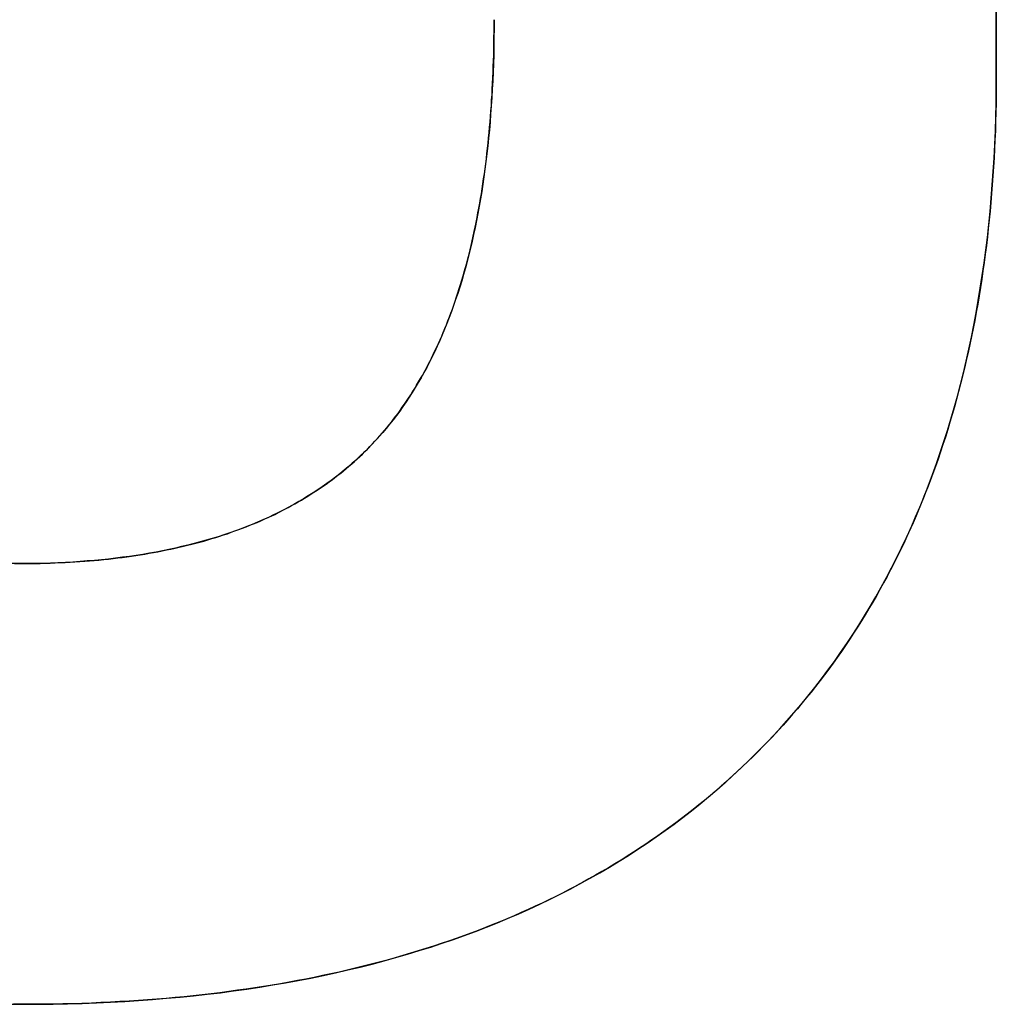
# Model space of a CAD drawing. Extents: x -4.4 to 4.4, y -6.1 to 5.8.
# Tile 144 of 157: x 1.592 to 1.692, y 2.933 to 3.034. Entities that reach past the tile are written whole.
import ezdxf

# ---------------------------------------------------------------- set-up
doc = ezdxf.new("R2010")
doc.units = 0
doc.layers.get('0').update_dxf_attribs({"linetype": 'CONTINUOUS'})

# ---------------------------------------------------------------- blocks, each defined once
blk = doc.blocks.new('*U1')
for p, q in [((1.69197, 3.19035, 5.305), (1.69197, 3.02789, 5.305)), ((1.69197, 3.02789, 5.304), (1.69197, 3.19035, 5.304)), ((1.69197, 3.02789, 5.305), (1.69197, 3.02789, 5.304)), ((1.59221, 2.93262, 5.305), (1.59221, 2.93262, 5.304)), ((1.59221, 2.93262, 5.305), (1.59221, 2.93262, 5.304))]:
    blk.add_line(p, q)
at = {"extrusion": (-1, 0, 0)}
for p, q in [((1.69197, 3.19035, 5.305), (1.69197, 3.02789, 5.305)), ((1.69197, 3.02789, 5.304), (1.69197, 3.19035, 5.304)), ((1.69197, 3.02789, 5.305), (1.69197, 3.02789, 5.304))]:
    blk.add_line(p, q, dxfattribs=at)
for points in [[(1.59128, 2.97781, 5.305), (1.59181, 2.97781, 5.305)], [(1.59128, 2.97781, 5.305), (1.59181, 2.97781, 5.305)], [(1.59181, 2.97781, 5.304), (1.59101, 2.97782, 5.304)], [(1.59181, 2.97781, 5.304), (1.59101, 2.97782, 5.304)], [(1.59181, 2.97781, 5.305), (1.59234, 2.97781, 5.305), (1.59287, 2.97782, 5.305), (1.59339, 2.97783, 5.305), (1.59391, 2.97784, 5.305), (1.59443, 2.97785, 5.305), (1.59495, 2.97786, 5.305), (1.59546, 2.97788, 5.305), (1.59597, 2.97791, 5.305), (1.59648, 2.97793, 5.305), (1.59698, 2.97796, 5.305), (1.59748, 2.97799, 5.305), (1.59798, 2.97802, 5.305), (1.59848, 2.97806, 5.305), (1.59897, 2.9781, 5.305), (1.59946, 2.97814, 5.305), (1.59994, 2.97818, 5.305), (1.60043, 2.97823, 5.305), (1.60091, 2.97828, 5.305), (1.60138, 2.97834, 5.305), (1.60186, 2.97839, 5.305), (1.60233, 2.97845, 5.305), (1.6028, 2.97851, 5.305), (1.60326, 2.97858, 5.305), (1.60372, 2.97865, 5.305), (1.60418, 2.97872, 5.305), (1.60464, 2.97879, 5.305), (1.60509, 2.97887, 5.305), (1.60554, 2.97895, 5.305), (1.60598, 2.97903, 5.305), (1.60643, 2.97912, 5.305), (1.60687, 2.97921, 5.305), (1.60731, 2.9793, 5.305), (1.60774, 2.97939, 5.305), (1.60817, 2.97949, 5.305), (1.6086, 2.97959, 5.305), (1.60902, 2.97969, 5.305), (1.60945, 2.9798, 5.305), (1.60987, 2.97991, 5.305), (1.61028, 2.98002, 5.305), (1.6107, 2.98013, 5.305), (1.61111, 2.98025, 5.305), (1.61151, 2.98037, 5.305), (1.61192, 2.9805, 5.305), (1.61232, 2.98062, 5.305), (1.61271, 2.98075, 5.305), (1.61311, 2.98088, 5.305), (1.6135, 2.98102, 5.305), (1.61389, 2.98116, 5.305), (1.61428, 2.9813, 5.305), (1.61466, 2.98144, 5.305), (1.61504, 2.98159, 5.305), (1.61541, 2.98174, 5.305), (1.61579, 2.98189, 5.305), (1.61616, 2.98204, 5.305), (1.61653, 2.9822, 5.305), (1.61689, 2.98236, 5.305), (1.61725, 2.98253, 5.305), (1.61761, 2.98269, 5.305), (1.61797, 2.98286, 5.305), (1.61832, 2.98304, 5.305), (1.61867, 2.98321, 5.305), (1.61901, 2.98339, 5.305), (1.61936, 2.98357, 5.305), (1.6197, 2.98376, 5.305), (1.62003, 2.98394, 5.305), (1.62037, 2.98413, 5.305), (1.6207, 2.98433, 5.305), (1.62103, 2.98452, 5.305), (1.62135, 2.98472, 5.305), (1.62167, 2.98492, 5.305), (1.62199, 2.98513, 5.305), (1.62231, 2.98533, 5.305), (1.62262, 2.98554, 5.305), (1.62293, 2.98576, 5.305), (1.62324, 2.98597, 5.305), (1.62354, 2.98619, 5.305), (1.62384, 2.98641, 5.305), (1.62414, 2.98664, 5.305), (1.62444, 2.98687, 5.305), (1.62473, 2.9871, 5.305), (1.62502, 2.98733, 5.305), (1.6253, 2.98757, 5.305), (1.62558, 2.98781, 5.305), (1.62586, 2.98805, 5.305), (1.62614, 2.9883, 5.305), (1.62641, 2.98854, 5.305), (1.62668, 2.98879, 5.305), (1.62695, 2.98905, 5.305), (1.62721, 2.98931, 5.305), (1.62748, 2.98956, 5.305), (1.62773, 2.98983, 5.305), (1.62799, 2.99009, 5.305), (1.62824, 2.99036, 5.305), (1.62849, 2.99063, 5.305), (1.62874, 2.99091, 5.305), (1.62898, 2.99118, 5.305), (1.62922, 2.99146, 5.305), (1.62946, 2.99175, 5.305), (1.62969, 2.99204, 5.305), (1.62993, 2.99233, 5.305), (1.63016, 2.99262, 5.305), (1.63038, 2.99292, 5.305), (1.63061, 2.99322, 5.305), (1.63083, 2.99353, 5.305), (1.63105, 2.99384, 5.305), (1.63127, 2.99415, 5.305), (1.63148, 2.99447, 5.305), (1.6317, 2.99478, 5.305), (1.63191, 2.99511, 5.305), (1.63211, 2.99543, 5.305), (1.63232, 2.99576, 5.305), (1.63252, 2.9961, 5.305), (1.63272, 2.99644, 5.305), (1.63292, 2.99678, 5.305), (1.63311, 2.99712, 5.305), (1.63331, 2.99747, 5.305), (1.6335, 2.99782, 5.305), (1.63368, 2.99817, 5.305), (1.63387, 2.99853, 5.305), (1.63405, 2.99889, 5.305), (1.63423, 2.99926, 5.305), (1.6344, 2.99963, 5.305), (1.63458, 3, 5.305), (1.63475, 3.00038, 5.305), (1.63492, 3.00076, 5.305), (1.63509, 3.00114, 5.305), (1.63525, 3.00152, 5.305), (1.63541, 3.00191, 5.305), (1.63557, 3.00231, 5.305), (1.63573, 3.00271, 5.305), (1.63588, 3.00311, 5.305), (1.63603, 3.00351, 5.305), (1.63618, 3.00392, 5.305), (1.63633, 3.00433, 5.305), (1.63647, 3.00474, 5.305), (1.63661, 3.00516, 5.305), (1.63675, 3.00558, 5.305), (1.63689, 3.00601, 5.305), (1.63702, 3.00644, 5.305), (1.63715, 3.00687, 5.305), (1.63728, 3.00731, 5.305), (1.63741, 3.00774, 5.305), (1.63753, 3.00819, 5.305), (1.63765, 3.00863, 5.305), (1.63777, 3.00908, 5.305), (1.63789, 3.00954, 5.305), (1.638, 3.00999, 5.305), (1.63811, 3.01045, 5.305), (1.63822, 3.01092, 5.305), (1.63832, 3.01139, 5.305), (1.63843, 3.01186, 5.305), (1.63853, 3.01233, 5.305), (1.63863, 3.01281, 5.305), (1.63872, 3.01329, 5.305), (1.63881, 3.01378, 5.305), (1.6389, 3.01427, 5.305), (1.63899, 3.01476, 5.305), (1.63908, 3.01525, 5.305), (1.63916, 3.01575, 5.305), (1.63924, 3.01626, 5.305), (1.63932, 3.01676, 5.305), (1.63939, 3.01727, 5.305), (1.63947, 3.01779, 5.305), (1.63954, 3.0183, 5.305), (1.6396, 3.01882, 5.305), (1.63967, 3.01935, 5.305), (1.63973, 3.01988, 5.305), (1.63979, 3.02041, 5.305), (1.63985, 3.02094, 5.305), (1.6399, 3.02148, 5.305), (1.63995, 3.02202, 5.305), (1.64, 3.02257, 5.305), (1.64005, 3.02311, 5.305), (1.64009, 3.02367, 5.305), (1.64014, 3.02422, 5.305), (1.64018, 3.02478, 5.305), (1.64021, 3.02534, 5.305), (1.64025, 3.02591, 5.305), (1.64028, 3.02648, 5.305), (1.64031, 3.02705, 5.305), (1.64034, 3.02763, 5.305), (1.64036, 3.02821, 5.305), (1.64038, 3.0288, 5.305), (1.6404, 3.02938, 5.305), (1.64042, 3.02997, 5.305), (1.64043, 3.03057, 5.305), (1.64044, 3.03117, 5.305), (1.64045, 3.03177, 5.305), (1.64046, 3.03237, 5.305), (1.64046, 3.03298, 5.305), (1.64046, 3.03359, 5.305)], [(1.59181, 2.97781, 5.305), (1.59234, 2.97781, 5.305), (1.59287, 2.97782, 5.305), (1.59339, 2.97783, 5.305), (1.59391, 2.97784, 5.305), (1.59443, 2.97785, 5.305), (1.59495, 2.97786, 5.305), (1.59546, 2.97788, 5.305), (1.59597, 2.97791, 5.305), (1.59648, 2.97793, 5.305), (1.59698, 2.97796, 5.305), (1.59748, 2.97799, 5.305), (1.59798, 2.97802, 5.305), (1.59848, 2.97806, 5.305), (1.59897, 2.9781, 5.305), (1.59946, 2.97814, 5.305), (1.59994, 2.97818, 5.305), (1.60043, 2.97823, 5.305), (1.60091, 2.97828, 5.305), (1.60138, 2.97834, 5.305), (1.60186, 2.97839, 5.305), (1.60233, 2.97845, 5.305), (1.6028, 2.97851, 5.305), (1.60326, 2.97858, 5.305), (1.60372, 2.97865, 5.305), (1.60418, 2.97872, 5.305), (1.60464, 2.97879, 5.305), (1.60509, 2.97887, 5.305), (1.60554, 2.97895, 5.305), (1.60598, 2.97903, 5.305), (1.60643, 2.97912, 5.305), (1.60687, 2.97921, 5.305), (1.60731, 2.9793, 5.305), (1.60774, 2.97939, 5.305), (1.60817, 2.97949, 5.305), (1.6086, 2.97959, 5.305), (1.60902, 2.97969, 5.305), (1.60945, 2.9798, 5.305), (1.60987, 2.97991, 5.305), (1.61028, 2.98002, 5.305), (1.6107, 2.98013, 5.305), (1.61111, 2.98025, 5.305), (1.61151, 2.98037, 5.305), (1.61192, 2.9805, 5.305), (1.61232, 2.98062, 5.305), (1.61271, 2.98075, 5.305), (1.61311, 2.98088, 5.305), (1.6135, 2.98102, 5.305), (1.61389, 2.98116, 5.305), (1.61428, 2.9813, 5.305), (1.61466, 2.98144, 5.305), (1.61504, 2.98159, 5.305), (1.61541, 2.98174, 5.305), (1.61579, 2.98189, 5.305), (1.61616, 2.98204, 5.305), (1.61653, 2.9822, 5.305), (1.61689, 2.98236, 5.305), (1.61725, 2.98253, 5.305), (1.61761, 2.98269, 5.305), (1.61797, 2.98286, 5.305), (1.61832, 2.98304, 5.305), (1.61867, 2.98321, 5.305), (1.61901, 2.98339, 5.305), (1.61936, 2.98357, 5.305), (1.6197, 2.98376, 5.305), (1.62003, 2.98394, 5.305), (1.62037, 2.98413, 5.305), (1.6207, 2.98433, 5.305), (1.62103, 2.98452, 5.305), (1.62135, 2.98472, 5.305), (1.62167, 2.98492, 5.305), (1.62199, 2.98513, 5.305), (1.62231, 2.98533, 5.305), (1.62262, 2.98554, 5.305), (1.62293, 2.98576, 5.305), (1.62324, 2.98597, 5.305), (1.62354, 2.98619, 5.305), (1.62384, 2.98641, 5.305), (1.62414, 2.98664, 5.305), (1.62444, 2.98687, 5.305), (1.62473, 2.9871, 5.305), (1.62502, 2.98733, 5.305), (1.6253, 2.98757, 5.305), (1.62558, 2.98781, 5.305), (1.62586, 2.98805, 5.305), (1.62614, 2.9883, 5.305), (1.62641, 2.98854, 5.305), (1.62668, 2.98879, 5.305), (1.62695, 2.98905, 5.305), (1.62721, 2.98931, 5.305), (1.62748, 2.98956, 5.305), (1.62773, 2.98983, 5.305), (1.62799, 2.99009, 5.305), (1.62824, 2.99036, 5.305), (1.62849, 2.99063, 5.305), (1.62874, 2.99091, 5.305), (1.62898, 2.99118, 5.305), (1.62922, 2.99146, 5.305), (1.62946, 2.99175, 5.305), (1.62969, 2.99204, 5.305), (1.62993, 2.99233, 5.305), (1.63016, 2.99262, 5.305), (1.63038, 2.99292, 5.305), (1.63061, 2.99322, 5.305), (1.63083, 2.99353, 5.305), (1.63105, 2.99384, 5.305), (1.63127, 2.99415, 5.305), (1.63148, 2.99447, 5.305), (1.6317, 2.99478, 5.305), (1.63191, 2.99511, 5.305), (1.63211, 2.99543, 5.305), (1.63232, 2.99576, 5.305), (1.63252, 2.9961, 5.305), (1.63272, 2.99644, 5.305), (1.63292, 2.99678, 5.305), (1.63311, 2.99712, 5.305), (1.63331, 2.99747, 5.305), (1.6335, 2.99782, 5.305), (1.63368, 2.99817, 5.305), (1.63387, 2.99853, 5.305), (1.63405, 2.99889, 5.305), (1.63423, 2.99926, 5.305), (1.6344, 2.99963, 5.305), (1.63458, 3, 5.305), (1.63475, 3.00038, 5.305), (1.63492, 3.00076, 5.305), (1.63509, 3.00114, 5.305), (1.63525, 3.00152, 5.305), (1.63541, 3.00191, 5.305), (1.63557, 3.00231, 5.305), (1.63573, 3.00271, 5.305), (1.63588, 3.00311, 5.305), (1.63603, 3.00351, 5.305), (1.63618, 3.00392, 5.305), (1.63633, 3.00433, 5.305), (1.63647, 3.00474, 5.305), (1.63661, 3.00516, 5.305), (1.63675, 3.00558, 5.305), (1.63689, 3.00601, 5.305), (1.63702, 3.00644, 5.305), (1.63715, 3.00687, 5.305), (1.63728, 3.00731, 5.305), (1.63741, 3.00774, 5.305), (1.63753, 3.00819, 5.305), (1.63765, 3.00863, 5.305), (1.63777, 3.00908, 5.305), (1.63789, 3.00954, 5.305), (1.638, 3.00999, 5.305), (1.63811, 3.01045, 5.305), (1.63822, 3.01092, 5.305), (1.63832, 3.01139, 5.305), (1.63843, 3.01186, 5.305), (1.63853, 3.01233, 5.305), (1.63863, 3.01281, 5.305), (1.63872, 3.01329, 5.305), (1.63881, 3.01378, 5.305), (1.6389, 3.01427, 5.305), (1.63899, 3.01476, 5.305), (1.63908, 3.01525, 5.305), (1.63916, 3.01575, 5.305), (1.63924, 3.01626, 5.305), (1.63932, 3.01676, 5.305), (1.63939, 3.01727, 5.305), (1.63947, 3.01779, 5.305), (1.63954, 3.0183, 5.305), (1.6396, 3.01882, 5.305), (1.63967, 3.01935, 5.305), (1.63973, 3.01988, 5.305), (1.63979, 3.02041, 5.305), (1.63985, 3.02094, 5.305), (1.6399, 3.02148, 5.305), (1.63995, 3.02202, 5.305), (1.64, 3.02257, 5.305), (1.64005, 3.02311, 5.305), (1.64009, 3.02367, 5.305), (1.64014, 3.02422, 5.305), (1.64018, 3.02478, 5.305), (1.64021, 3.02534, 5.305), (1.64025, 3.02591, 5.305), (1.64028, 3.02648, 5.305), (1.64031, 3.02705, 5.305), (1.64034, 3.02763, 5.305), (1.64036, 3.02821, 5.305), (1.64038, 3.0288, 5.305), (1.6404, 3.02938, 5.305), (1.64042, 3.02997, 5.305), (1.64043, 3.03057, 5.305), (1.64044, 3.03117, 5.305), (1.64045, 3.03177, 5.305), (1.64046, 3.03237, 5.305), (1.64046, 3.03298, 5.305), (1.64046, 3.03359, 5.305)], [(1.64046, 3.03359, 5.304), (1.64046, 3.03267, 5.304), (1.64045, 3.03176, 5.304), (1.64044, 3.03086, 5.304), (1.64042, 3.02996, 5.304), (1.64039, 3.02908, 5.304), (1.64036, 3.0282, 5.304), (1.64032, 3.02733, 5.304), (1.64028, 3.02646, 5.304), (1.64023, 3.02561, 5.304), (1.64017, 3.02476, 5.304), (1.64011, 3.02392, 5.304), (1.64005, 3.02309, 5.304), (1.63998, 3.02226, 5.304), (1.6399, 3.02145, 5.304), (1.63982, 3.02064, 5.304), (1.63973, 3.01984, 5.304), (1.63963, 3.01905, 5.304), (1.63953, 3.01827, 5.304), (1.63942, 3.01749, 5.304), (1.63931, 3.01672, 5.304), (1.63919, 3.01596, 5.304), (1.63907, 3.01521, 5.304), (1.63894, 3.01447, 5.304), (1.6388, 3.01373, 5.304), (1.63866, 3.013, 5.304), (1.63852, 3.01228, 5.304), (1.63836, 3.01157, 5.304), (1.63821, 3.01087, 5.304), (1.63804, 3.01017, 5.304), (1.63787, 3.00948, 5.304), (1.6377, 3.0088, 5.304), (1.63752, 3.00813, 5.304), (1.63733, 3.00747, 5.304), (1.63714, 3.00681, 5.304), (1.63694, 3.00616, 5.304), (1.63673, 3.00552, 5.304), (1.63652, 3.00489, 5.304), (1.63631, 3.00427, 5.304), (1.63609, 3.00365, 5.304), (1.63586, 3.00304, 5.304), (1.63562, 3.00244, 5.304), (1.63539, 3.00185, 5.304), (1.63514, 3.00127, 5.304), (1.63489, 3.00069, 5.304), (1.63463, 3.00012, 5.304), (1.63437, 2.99956, 5.304), (1.63411, 2.99901, 5.304), (1.63383, 2.99846, 5.304), (1.63355, 2.99793, 5.304), (1.63327, 2.9974, 5.304), (1.63298, 2.99688, 5.304), (1.63268, 2.99637, 5.304), (1.63238, 2.99586, 5.304), (1.63207, 2.99536, 5.304), (1.63176, 2.99488, 5.304), (1.63144, 2.9944, 5.304), (1.63111, 2.99392, 5.304), (1.63078, 2.99346, 5.304), (1.63044, 2.993, 5.304), (1.6301, 2.99255, 5.304), (1.62975, 2.99211, 5.304), (1.6294, 2.99168, 5.304), (1.62904, 2.99125, 5.304), (1.62867, 2.99084, 5.304), (1.6283, 2.99043, 5.304), (1.62792, 2.99002, 5.304), (1.62754, 2.98963, 5.304), (1.62714, 2.98924, 5.304), (1.62674, 2.98885, 5.304), (1.62634, 2.98847, 5.304), (1.62592, 2.9881, 5.304), (1.6255, 2.98774, 5.304), (1.62508, 2.98738, 5.304), (1.62464, 2.98703, 5.304), (1.6242, 2.98669, 5.304), (1.62375, 2.98635, 5.304), (1.6233, 2.98602, 5.304), (1.62284, 2.98569, 5.304), (1.62237, 2.98537, 5.304), (1.62189, 2.98506, 5.304), (1.62141, 2.98476, 5.304), (1.62092, 2.98446, 5.304), (1.62043, 2.98417, 5.304), (1.61992, 2.98388, 5.304), (1.61941, 2.9836, 5.304), (1.6189, 2.98333, 5.304), (1.61837, 2.98306, 5.304), (1.61784, 2.9828, 5.304), (1.61731, 2.98255, 5.304), (1.61676, 2.98231, 5.304), (1.61621, 2.98207, 5.304), (1.61565, 2.98183, 5.304), (1.61509, 2.98161, 5.304), (1.61452, 2.98139, 5.304), (1.61394, 2.98117, 5.304), (1.61335, 2.98097, 5.304), (1.61276, 2.98077, 5.304), (1.61216, 2.98057, 5.304), (1.61156, 2.98039, 5.304), (1.61094, 2.9802, 5.304), (1.61032, 2.98003, 5.304), (1.6097, 2.97986, 5.304), (1.60906, 2.9797, 5.304), (1.60842, 2.97955, 5.304), (1.60778, 2.9794, 5.304), (1.60712, 2.97926, 5.304), (1.60646, 2.97913, 5.304), (1.6058, 2.979, 5.304), (1.60512, 2.97888, 5.304), (1.60444, 2.97876, 5.304), (1.60375, 2.97865, 5.304), (1.60306, 2.97855, 5.304), (1.60235, 2.97846, 5.304), (1.60165, 2.97837, 5.304), (1.60093, 2.97828, 5.304), (1.60021, 2.97821, 5.304), (1.59948, 2.97814, 5.304), (1.59874, 2.97808, 5.304), (1.598, 2.97802, 5.304), (1.59725, 2.97797, 5.304), (1.59649, 2.97793, 5.304), (1.59573, 2.97789, 5.304), (1.59496, 2.97786, 5.304), (1.59418, 2.97784, 5.304), (1.5934, 2.97783, 5.304), (1.5926, 2.97782, 5.304), (1.59181, 2.97781, 5.304)], [(1.64046, 3.03359, 5.304), (1.64046, 3.03267, 5.304), (1.64045, 3.03176, 5.304), (1.64044, 3.03086, 5.304), (1.64042, 3.02996, 5.304), (1.64039, 3.02908, 5.304), (1.64036, 3.0282, 5.304), (1.64032, 3.02733, 5.304), (1.64028, 3.02646, 5.304), (1.64023, 3.02561, 5.304), (1.64017, 3.02476, 5.304), (1.64011, 3.02392, 5.304), (1.64005, 3.02309, 5.304), (1.63998, 3.02226, 5.304), (1.6399, 3.02145, 5.304), (1.63982, 3.02064, 5.304), (1.63973, 3.01984, 5.304), (1.63963, 3.01905, 5.304), (1.63953, 3.01827, 5.304), (1.63942, 3.01749, 5.304), (1.63931, 3.01672, 5.304), (1.63919, 3.01596, 5.304), (1.63907, 3.01521, 5.304), (1.63894, 3.01447, 5.304), (1.6388, 3.01373, 5.304), (1.63866, 3.013, 5.304), (1.63852, 3.01228, 5.304), (1.63836, 3.01157, 5.304), (1.63821, 3.01087, 5.304), (1.63804, 3.01017, 5.304), (1.63787, 3.00948, 5.304), (1.6377, 3.0088, 5.304), (1.63752, 3.00813, 5.304), (1.63733, 3.00747, 5.304), (1.63714, 3.00681, 5.304), (1.63694, 3.00616, 5.304), (1.63673, 3.00552, 5.304), (1.63652, 3.00489, 5.304), (1.63631, 3.00427, 5.304), (1.63609, 3.00365, 5.304), (1.63586, 3.00304, 5.304), (1.63562, 3.00244, 5.304), (1.63539, 3.00185, 5.304), (1.63514, 3.00127, 5.304), (1.63489, 3.00069, 5.304), (1.63463, 3.00012, 5.304), (1.63437, 2.99956, 5.304), (1.63411, 2.99901, 5.304), (1.63383, 2.99846, 5.304), (1.63355, 2.99793, 5.304), (1.63327, 2.9974, 5.304), (1.63298, 2.99688, 5.304), (1.63268, 2.99637, 5.304), (1.63238, 2.99586, 5.304), (1.63207, 2.99536, 5.304), (1.63176, 2.99488, 5.304), (1.63144, 2.9944, 5.304), (1.63111, 2.99392, 5.304), (1.63078, 2.99346, 5.304), (1.63044, 2.993, 5.304), (1.6301, 2.99255, 5.304), (1.62975, 2.99211, 5.304), (1.6294, 2.99168, 5.304), (1.62904, 2.99125, 5.304), (1.62867, 2.99084, 5.304), (1.6283, 2.99043, 5.304), (1.62792, 2.99002, 5.304), (1.62754, 2.98963, 5.304), (1.62714, 2.98924, 5.304), (1.62674, 2.98885, 5.304), (1.62634, 2.98847, 5.304), (1.62592, 2.9881, 5.304), (1.6255, 2.98774, 5.304), (1.62508, 2.98738, 5.304), (1.62464, 2.98703, 5.304), (1.6242, 2.98669, 5.304), (1.62375, 2.98635, 5.304), (1.6233, 2.98602, 5.304), (1.62284, 2.98569, 5.304), (1.62237, 2.98537, 5.304), (1.62189, 2.98506, 5.304), (1.62141, 2.98476, 5.304), (1.62092, 2.98446, 5.304), (1.62043, 2.98417, 5.304), (1.61992, 2.98388, 5.304), (1.61941, 2.9836, 5.304), (1.6189, 2.98333, 5.304), (1.61837, 2.98306, 5.304), (1.61784, 2.9828, 5.304), (1.61731, 2.98255, 5.304), (1.61676, 2.98231, 5.304), (1.61621, 2.98207, 5.304), (1.61565, 2.98183, 5.304), (1.61509, 2.98161, 5.304), (1.61452, 2.98139, 5.304), (1.61394, 2.98117, 5.304), (1.61335, 2.98097, 5.304), (1.61276, 2.98077, 5.304), (1.61216, 2.98057, 5.304), (1.61156, 2.98039, 5.304), (1.61094, 2.9802, 5.304), (1.61032, 2.98003, 5.304), (1.6097, 2.97986, 5.304), (1.60906, 2.9797, 5.304), (1.60842, 2.97955, 5.304), (1.60778, 2.9794, 5.304), (1.60712, 2.97926, 5.304), (1.60646, 2.97913, 5.304), (1.6058, 2.979, 5.304), (1.60512, 2.97888, 5.304), (1.60444, 2.97876, 5.304), (1.60375, 2.97865, 5.304), (1.60306, 2.97855, 5.304), (1.60235, 2.97846, 5.304), (1.60165, 2.97837, 5.304), (1.60093, 2.97828, 5.304), (1.60021, 2.97821, 5.304), (1.59948, 2.97814, 5.304), (1.59874, 2.97808, 5.304), (1.598, 2.97802, 5.304), (1.59725, 2.97797, 5.304), (1.59649, 2.97793, 5.304), (1.59573, 2.97789, 5.304), (1.59496, 2.97786, 5.304), (1.59418, 2.97784, 5.304), (1.5934, 2.97783, 5.304), (1.5926, 2.97782, 5.304), (1.59181, 2.97781, 5.304)], [(1.59221, 2.93262, 5.305), (1.59119, 2.93262, 5.305)], [(1.59221, 2.93262, 5.305), (1.59119, 2.93262, 5.305)], [(1.59068, 2.93262, 5.304), (1.59221, 2.93262, 5.304)], [(1.59068, 2.93262, 5.304), (1.59221, 2.93262, 5.304)], [(1.69197, 3.02789, 5.305), (1.69197, 3.02693, 5.305), (1.69196, 3.02598, 5.305), (1.69194, 3.02502, 5.305), (1.69192, 3.02408, 5.305), (1.6919, 3.02313, 5.305), (1.69187, 3.0222, 5.305), (1.69183, 3.02126, 5.305), (1.69179, 3.02034, 5.305), (1.69174, 3.01941, 5.305), (1.69169, 3.01849, 5.305), (1.69163, 3.01758, 5.305), (1.69156, 3.01667, 5.305), (1.69149, 3.01576, 5.305), (1.69142, 3.01486, 5.305), (1.69133, 3.01397, 5.305), (1.69125, 3.01308, 5.305), (1.69115, 3.01219, 5.305), (1.69105, 3.01131, 5.305), (1.69095, 3.01043, 5.305), (1.69084, 3.00956, 5.305), (1.69072, 3.00869, 5.305), (1.6906, 3.00783, 5.305), (1.69048, 3.00697, 5.305), (1.69034, 3.00612, 5.305), (1.6902, 3.00527, 5.305), (1.69006, 3.00443, 5.305), (1.68991, 3.00359, 5.305), (1.68976, 3.00275, 5.305), (1.68959, 3.00192, 5.305), (1.68943, 3.0011, 5.305), (1.68926, 3.00028, 5.305), (1.68908, 2.99946, 5.305), (1.68889, 2.99865, 5.305), (1.6887, 2.99784, 5.305), (1.68851, 2.99704, 5.305), (1.68831, 2.99624, 5.305), (1.6881, 2.99545, 5.305), (1.68789, 2.99466, 5.305), (1.68767, 2.99388, 5.305), (1.68745, 2.9931, 5.305), (1.68722, 2.99233, 5.305), (1.68699, 2.99156, 5.305), (1.68675, 2.99079, 5.305), (1.6865, 2.99003, 5.305), (1.68625, 2.98928, 5.305), (1.68599, 2.98853, 5.305), (1.68573, 2.98778, 5.305), (1.68546, 2.98704, 5.305), (1.68519, 2.98631, 5.305), (1.68491, 2.98558, 5.305), (1.68462, 2.98485, 5.305), (1.68433, 2.98413, 5.305), (1.68404, 2.98341, 5.305), (1.68374, 2.9827, 5.305), (1.68343, 2.98199, 5.305), (1.68311, 2.98128, 5.305), (1.68279, 2.98059, 5.305), (1.68247, 2.97989, 5.305), (1.68214, 2.9792, 5.305), (1.6818, 2.97852, 5.305), (1.68146, 2.97784, 5.305), (1.68111, 2.97716, 5.305), (1.68076, 2.97649, 5.305), (1.6804, 2.97583, 5.305), (1.68004, 2.97517, 5.305), (1.67967, 2.97451, 5.305), (1.67929, 2.97386, 5.305), (1.67891, 2.97321, 5.305), (1.67853, 2.97257, 5.305), (1.67813, 2.97193, 5.305), (1.67773, 2.9713, 5.305), (1.67733, 2.97067, 5.305), (1.67692, 2.97004, 5.305), (1.67651, 2.96943, 5.305), (1.67609, 2.96881, 5.305), (1.67566, 2.9682, 5.305), (1.67523, 2.9676, 5.305), (1.67479, 2.967, 5.305), (1.67435, 2.9664, 5.305), (1.6739, 2.96581, 5.305), (1.67344, 2.96522, 5.305), (1.67298, 2.96464, 5.305), (1.67252, 2.96407, 5.305), (1.67204, 2.96349, 5.305), (1.67157, 2.96293, 5.305), (1.67108, 2.96236, 5.305), (1.6706, 2.9618, 5.305), (1.6701, 2.96125, 5.305), (1.6696, 2.9607, 5.305), (1.6691, 2.96016, 5.305), (1.66859, 2.95962, 5.305), (1.66807, 2.95908, 5.305), (1.66755, 2.95855, 5.305), (1.66702, 2.95803, 5.305), (1.66648, 2.95751, 5.305), (1.66595, 2.95699, 5.305), (1.6654, 2.95648, 5.305), (1.66485, 2.95598, 5.305), (1.6643, 2.95548, 5.305), (1.66374, 2.95498, 5.305), (1.66317, 2.95449, 5.305), (1.66261, 2.95401, 5.305), (1.66203, 2.95353, 5.305), (1.66145, 2.95306, 5.305), (1.66087, 2.95259, 5.305), (1.66028, 2.95213, 5.305), (1.65969, 2.95167, 5.305), (1.65909, 2.95122, 5.305), (1.65849, 2.95078, 5.305), (1.65788, 2.95034, 5.305), (1.65726, 2.9499, 5.305), (1.65665, 2.94947, 5.305), (1.65602, 2.94905, 5.305), (1.65539, 2.94863, 5.305), (1.65476, 2.94822, 5.305), (1.65412, 2.94781, 5.305), (1.65348, 2.94741, 5.305), (1.65283, 2.94701, 5.305), (1.65218, 2.94662, 5.305), (1.65152, 2.94623, 5.305), (1.65086, 2.94585, 5.305), (1.65019, 2.94548, 5.305), (1.64952, 2.94511, 5.305), (1.64884, 2.94474, 5.305), (1.64816, 2.94438, 5.305), (1.64747, 2.94403, 5.305), (1.64678, 2.94368, 5.305), (1.64608, 2.94334, 5.305), (1.64538, 2.943, 5.305), (1.64467, 2.94267, 5.305), (1.64396, 2.94234, 5.305), (1.64324, 2.94202, 5.305), (1.64252, 2.9417, 5.305), (1.6418, 2.94139, 5.305), (1.64106, 2.94109, 5.305), (1.64033, 2.94079, 5.305), (1.63959, 2.94049, 5.305), (1.63884, 2.9402, 5.305), (1.63809, 2.93992, 5.305), (1.63733, 2.93964, 5.305), (1.63657, 2.93937, 5.305), (1.6358, 2.9391, 5.305), (1.63503, 2.93884, 5.305), (1.63426, 2.93858, 5.305), (1.63347, 2.93833, 5.305), (1.63269, 2.93809, 5.305), (1.6319, 2.93785, 5.305), (1.6311, 2.93761, 5.305), (1.6303, 2.93738, 5.305), (1.6295, 2.93716, 5.305), (1.62869, 2.93694, 5.305), (1.62787, 2.93673, 5.305), (1.62705, 2.93652, 5.305), (1.62622, 2.93631, 5.305), (1.62539, 2.93612, 5.305), (1.62456, 2.93593, 5.305), (1.62372, 2.93574, 5.305), (1.62287, 2.93556, 5.305), (1.62202, 2.93538, 5.305), (1.62117, 2.93521, 5.305), (1.62031, 2.93505, 5.305), (1.61944, 2.93489, 5.305), (1.61857, 2.93473, 5.305), (1.6177, 2.93459, 5.305), (1.61682, 2.93444, 5.305), (1.61593, 2.9343, 5.305), (1.61504, 2.93417, 5.305), (1.61415, 2.93405, 5.305), (1.61325, 2.93392, 5.305), (1.61235, 2.93381, 5.305), (1.61144, 2.9337, 5.305), (1.61052, 2.93359, 5.305), (1.6096, 2.93349, 5.305), (1.60868, 2.9334, 5.305), (1.60775, 2.93331, 5.305), (1.60682, 2.93322, 5.305), (1.60588, 2.93315, 5.305), (1.60493, 2.93307, 5.305), (1.60398, 2.93301, 5.305), (1.60303, 2.93294, 5.305), (1.60207, 2.93289, 5.305), (1.60111, 2.93284, 5.305), (1.60014, 2.93279, 5.305), (1.59917, 2.93275, 5.305), (1.59819, 2.93271, 5.305), (1.5972, 2.93268, 5.305), (1.59622, 2.93266, 5.305), (1.59522, 2.93264, 5.305), (1.59422, 2.93263, 5.305), (1.59322, 2.93262, 5.305), (1.59221, 2.93262, 5.305)], [(1.69197, 3.02789, 5.305), (1.69197, 3.02693, 5.305), (1.69196, 3.02598, 5.305), (1.69194, 3.02502, 5.305), (1.69192, 3.02408, 5.305), (1.6919, 3.02313, 5.305), (1.69187, 3.0222, 5.305), (1.69183, 3.02126, 5.305), (1.69179, 3.02034, 5.305), (1.69174, 3.01941, 5.305), (1.69169, 3.01849, 5.305), (1.69163, 3.01758, 5.305), (1.69156, 3.01667, 5.305), (1.69149, 3.01576, 5.305), (1.69142, 3.01486, 5.305), (1.69133, 3.01397, 5.305), (1.69125, 3.01308, 5.305), (1.69115, 3.01219, 5.305), (1.69105, 3.01131, 5.305), (1.69095, 3.01043, 5.305), (1.69084, 3.00956, 5.305), (1.69072, 3.00869, 5.305), (1.6906, 3.00783, 5.305), (1.69048, 3.00697, 5.305), (1.69034, 3.00612, 5.305), (1.6902, 3.00527, 5.305), (1.69006, 3.00443, 5.305), (1.68991, 3.00359, 5.305), (1.68976, 3.00275, 5.305), (1.68959, 3.00192, 5.305), (1.68943, 3.0011, 5.305), (1.68926, 3.00028, 5.305), (1.68908, 2.99946, 5.305), (1.68889, 2.99865, 5.305), (1.6887, 2.99784, 5.305), (1.68851, 2.99704, 5.305), (1.68831, 2.99624, 5.305), (1.6881, 2.99545, 5.305), (1.68789, 2.99466, 5.305), (1.68767, 2.99388, 5.305), (1.68745, 2.9931, 5.305), (1.68722, 2.99233, 5.305), (1.68699, 2.99156, 5.305), (1.68675, 2.99079, 5.305), (1.6865, 2.99003, 5.305), (1.68625, 2.98928, 5.305), (1.68599, 2.98853, 5.305), (1.68573, 2.98778, 5.305), (1.68546, 2.98704, 5.305), (1.68519, 2.98631, 5.305), (1.68491, 2.98558, 5.305), (1.68462, 2.98485, 5.305), (1.68433, 2.98413, 5.305), (1.68404, 2.98341, 5.305), (1.68374, 2.9827, 5.305), (1.68343, 2.98199, 5.305), (1.68311, 2.98128, 5.305), (1.68279, 2.98059, 5.305), (1.68247, 2.97989, 5.305), (1.68214, 2.9792, 5.305), (1.6818, 2.97852, 5.305), (1.68146, 2.97784, 5.305), (1.68111, 2.97716, 5.305), (1.68076, 2.97649, 5.305), (1.6804, 2.97583, 5.305), (1.68004, 2.97517, 5.305), (1.67967, 2.97451, 5.305), (1.67929, 2.97386, 5.305), (1.67891, 2.97321, 5.305), (1.67853, 2.97257, 5.305), (1.67813, 2.97193, 5.305), (1.67773, 2.9713, 5.305), (1.67733, 2.97067, 5.305), (1.67692, 2.97004, 5.305), (1.67651, 2.96943, 5.305), (1.67609, 2.96881, 5.305), (1.67566, 2.9682, 5.305), (1.67523, 2.9676, 5.305), (1.67479, 2.967, 5.305), (1.67435, 2.9664, 5.305), (1.6739, 2.96581, 5.305), (1.67344, 2.96522, 5.305), (1.67298, 2.96464, 5.305), (1.67252, 2.96407, 5.305), (1.67204, 2.96349, 5.305), (1.67157, 2.96293, 5.305), (1.67108, 2.96236, 5.305), (1.6706, 2.9618, 5.305), (1.6701, 2.96125, 5.305), (1.6696, 2.9607, 5.305), (1.6691, 2.96016, 5.305), (1.66859, 2.95962, 5.305), (1.66807, 2.95908, 5.305), (1.66755, 2.95855, 5.305), (1.66702, 2.95803, 5.305), (1.66648, 2.95751, 5.305), (1.66595, 2.95699, 5.305), (1.6654, 2.95648, 5.305), (1.66485, 2.95598, 5.305), (1.6643, 2.95548, 5.305), (1.66374, 2.95498, 5.305), (1.66317, 2.95449, 5.305), (1.66261, 2.95401, 5.305), (1.66203, 2.95353, 5.305), (1.66145, 2.95306, 5.305), (1.66087, 2.95259, 5.305), (1.66028, 2.95213, 5.305), (1.65969, 2.95167, 5.305), (1.65909, 2.95122, 5.305), (1.65849, 2.95078, 5.305), (1.65788, 2.95034, 5.305), (1.65726, 2.9499, 5.305), (1.65665, 2.94947, 5.305), (1.65602, 2.94905, 5.305), (1.65539, 2.94863, 5.305), (1.65476, 2.94822, 5.305), (1.65412, 2.94781, 5.305), (1.65348, 2.94741, 5.305), (1.65283, 2.94701, 5.305), (1.65218, 2.94662, 5.305), (1.65152, 2.94623, 5.305), (1.65086, 2.94585, 5.305), (1.65019, 2.94548, 5.305), (1.64952, 2.94511, 5.305), (1.64884, 2.94474, 5.305), (1.64816, 2.94438, 5.305), (1.64747, 2.94403, 5.305), (1.64678, 2.94368, 5.305), (1.64608, 2.94334, 5.305), (1.64538, 2.943, 5.305), (1.64467, 2.94267, 5.305), (1.64396, 2.94234, 5.305), (1.64324, 2.94202, 5.305), (1.64252, 2.9417, 5.305), (1.6418, 2.94139, 5.305), (1.64106, 2.94109, 5.305), (1.64033, 2.94079, 5.305), (1.63959, 2.94049, 5.305), (1.63884, 2.9402, 5.305), (1.63809, 2.93992, 5.305), (1.63733, 2.93964, 5.305), (1.63657, 2.93937, 5.305), (1.6358, 2.9391, 5.305), (1.63503, 2.93884, 5.305), (1.63426, 2.93858, 5.305), (1.63347, 2.93833, 5.305), (1.63269, 2.93809, 5.305), (1.6319, 2.93785, 5.305), (1.6311, 2.93761, 5.305), (1.6303, 2.93738, 5.305), (1.6295, 2.93716, 5.305), (1.62869, 2.93694, 5.305), (1.62787, 2.93673, 5.305), (1.62705, 2.93652, 5.305), (1.62622, 2.93631, 5.305), (1.62539, 2.93612, 5.305), (1.62456, 2.93593, 5.305), (1.62372, 2.93574, 5.305), (1.62287, 2.93556, 5.305), (1.62202, 2.93538, 5.305), (1.62117, 2.93521, 5.305), (1.62031, 2.93505, 5.305), (1.61944, 2.93489, 5.305), (1.61857, 2.93473, 5.305), (1.6177, 2.93459, 5.305), (1.61682, 2.93444, 5.305), (1.61593, 2.9343, 5.305), (1.61504, 2.93417, 5.305), (1.61415, 2.93405, 5.305), (1.61325, 2.93392, 5.305), (1.61235, 2.93381, 5.305), (1.61144, 2.9337, 5.305), (1.61052, 2.93359, 5.305), (1.6096, 2.93349, 5.305), (1.60868, 2.9334, 5.305), (1.60775, 2.93331, 5.305), (1.60682, 2.93322, 5.305), (1.60588, 2.93315, 5.305), (1.60493, 2.93307, 5.305), (1.60398, 2.93301, 5.305), (1.60303, 2.93294, 5.305), (1.60207, 2.93289, 5.305), (1.60111, 2.93284, 5.305), (1.60014, 2.93279, 5.305), (1.59917, 2.93275, 5.305), (1.59819, 2.93271, 5.305), (1.5972, 2.93268, 5.305), (1.59622, 2.93266, 5.305), (1.59522, 2.93264, 5.305), (1.59422, 2.93263, 5.305), (1.59322, 2.93262, 5.305), (1.59221, 2.93262, 5.305)], [(1.59221, 2.93262, 5.304), (1.59373, 2.93262, 5.304), (1.59523, 2.93264, 5.304), (1.59672, 2.93267, 5.304), (1.5982, 2.93271, 5.304), (1.59967, 2.93277, 5.304), (1.60113, 2.93284, 5.304), (1.60258, 2.93292, 5.304), (1.60401, 2.93301, 5.304), (1.60544, 2.93311, 5.304), (1.60685, 2.93323, 5.304), (1.60825, 2.93336, 5.304), (1.60965, 2.9335, 5.304), (1.61103, 2.93365, 5.304), (1.6124, 2.93381, 5.304), (1.61375, 2.93399, 5.304), (1.6151, 2.93418, 5.304), (1.61644, 2.93438, 5.304), (1.61776, 2.9346, 5.304), (1.61907, 2.93482, 5.304), (1.62037, 2.93506, 5.304), (1.62167, 2.93531, 5.304), (1.62295, 2.93557, 5.304), (1.62421, 2.93585, 5.304), (1.62547, 2.93614, 5.304), (1.62672, 2.93644, 5.304), (1.62795, 2.93675, 5.304), (1.62918, 2.93707, 5.304), (1.63039, 2.93741, 5.304), (1.63159, 2.93775, 5.304), (1.63278, 2.93812, 5.304), (1.63396, 2.93849, 5.304), (1.63513, 2.93887, 5.304), (1.63629, 2.93927, 5.304), (1.63743, 2.93968, 5.304), (1.63857, 2.9401, 5.304), (1.63969, 2.94053, 5.304), (1.6408, 2.94098, 5.304), (1.6419, 2.94144, 5.304), (1.64299, 2.94191, 5.304), (1.64407, 2.94239, 5.304), (1.64514, 2.94289, 5.304), (1.6462, 2.94339, 5.304), (1.64724, 2.94391, 5.304), (1.64828, 2.94444, 5.304), (1.6493, 2.94499, 5.304), (1.65031, 2.94554, 5.304), (1.65131, 2.94611, 5.304), (1.6523, 2.94669, 5.304), (1.65328, 2.94728, 5.304), (1.65425, 2.94789, 5.304), (1.65521, 2.94851, 5.304), (1.65615, 2.94914, 5.304), (1.65708, 2.94978, 5.304), (1.65801, 2.95043, 5.304), (1.65892, 2.9511, 5.304), (1.65982, 2.95178, 5.304), (1.66071, 2.95247, 5.304), (1.66159, 2.95317, 5.304), (1.66245, 2.95388, 5.304), (1.66331, 2.95461, 5.304), (1.66415, 2.95535, 5.304), (1.66499, 2.9561, 5.304), (1.66581, 2.95686, 5.304), (1.66662, 2.95764, 5.304), (1.66742, 2.95843, 5.304), (1.6682, 2.95922, 5.304), (1.66898, 2.96003, 5.304), (1.66974, 2.96085, 5.304), (1.67048, 2.96168, 5.304), (1.67122, 2.96252, 5.304), (1.67194, 2.96337, 5.304), (1.67265, 2.96423, 5.304), (1.67335, 2.9651, 5.304), (1.67403, 2.96598, 5.304), (1.6747, 2.96687, 5.304), (1.67536, 2.96778, 5.304), (1.676, 2.96869, 5.304), (1.67663, 2.96961, 5.304), (1.67725, 2.97055, 5.304), (1.67786, 2.9715, 5.304), (1.67845, 2.97245, 5.304), (1.67904, 2.97342, 5.304), (1.6796, 2.9744, 5.304), (1.68016, 2.97538, 5.304), (1.6807, 2.97638, 5.304), (1.68123, 2.97739, 5.304), (1.68175, 2.97841, 5.304), (1.68225, 2.97944, 5.304), (1.68275, 2.98048, 5.304), (1.68323, 2.98153, 5.304), (1.68369, 2.9826, 5.304), (1.68415, 2.98367, 5.304), (1.68459, 2.98475, 5.304), (1.68501, 2.98585, 5.304), (1.68543, 2.98695, 5.304), (1.68583, 2.98807, 5.304), (1.68622, 2.98919, 5.304), (1.6866, 2.99033, 5.304), (1.68696, 2.99147, 5.304), (1.68731, 2.99263, 5.304), (1.68765, 2.9938, 5.304), (1.68798, 2.99498, 5.304), (1.68829, 2.99617, 5.304), (1.68859, 2.99737, 5.304), (1.68888, 2.99858, 5.304), (1.68915, 2.9998, 5.304), (1.68941, 3.00103, 5.304), (1.68966, 3.00227, 5.304), (1.6899, 3.00353, 5.304), (1.69012, 3.00479, 5.304), (1.69033, 3.00606, 5.304), (1.69053, 3.00735, 5.304), (1.69072, 3.00865, 5.304), (1.69089, 3.00995, 5.304), (1.69105, 3.01127, 5.304), (1.6912, 3.01259, 5.304), (1.69133, 3.01393, 5.304), (1.69145, 3.01528, 5.304), (1.69156, 3.01664, 5.304), (1.69166, 3.01801, 5.304), (1.69174, 3.01939, 5.304), (1.69181, 3.02078, 5.304), (1.69187, 3.02218, 5.304), (1.69191, 3.02359, 5.304), (1.69194, 3.02502, 5.304), (1.69196, 3.02645, 5.304), (1.69197, 3.02789, 5.304)], [(1.59221, 2.93262, 5.304), (1.59373, 2.93262, 5.304), (1.59523, 2.93264, 5.304), (1.59672, 2.93267, 5.304), (1.5982, 2.93271, 5.304), (1.59967, 2.93277, 5.304), (1.60113, 2.93284, 5.304), (1.60258, 2.93292, 5.304), (1.60401, 2.93301, 5.304), (1.60544, 2.93311, 5.304), (1.60685, 2.93323, 5.304), (1.60825, 2.93336, 5.304), (1.60965, 2.9335, 5.304), (1.61103, 2.93365, 5.304), (1.6124, 2.93381, 5.304), (1.61375, 2.93399, 5.304), (1.6151, 2.93418, 5.304), (1.61644, 2.93438, 5.304), (1.61776, 2.9346, 5.304), (1.61907, 2.93482, 5.304), (1.62037, 2.93506, 5.304), (1.62167, 2.93531, 5.304), (1.62295, 2.93557, 5.304), (1.62421, 2.93585, 5.304), (1.62547, 2.93614, 5.304), (1.62672, 2.93644, 5.304), (1.62795, 2.93675, 5.304), (1.62918, 2.93707, 5.304), (1.63039, 2.93741, 5.304), (1.63159, 2.93775, 5.304), (1.63278, 2.93812, 5.304), (1.63396, 2.93849, 5.304), (1.63513, 2.93887, 5.304), (1.63629, 2.93927, 5.304), (1.63743, 2.93968, 5.304), (1.63857, 2.9401, 5.304), (1.63969, 2.94053, 5.304), (1.6408, 2.94098, 5.304), (1.6419, 2.94144, 5.304), (1.64299, 2.94191, 5.304), (1.64407, 2.94239, 5.304), (1.64514, 2.94289, 5.304), (1.6462, 2.94339, 5.304), (1.64724, 2.94391, 5.304), (1.64828, 2.94444, 5.304), (1.6493, 2.94499, 5.304), (1.65031, 2.94554, 5.304), (1.65131, 2.94611, 5.304), (1.6523, 2.94669, 5.304), (1.65328, 2.94728, 5.304), (1.65425, 2.94789, 5.304), (1.65521, 2.94851, 5.304), (1.65615, 2.94914, 5.304), (1.65708, 2.94978, 5.304), (1.65801, 2.95043, 5.304), (1.65892, 2.9511, 5.304), (1.65982, 2.95178, 5.304), (1.66071, 2.95247, 5.304), (1.66159, 2.95317, 5.304), (1.66245, 2.95388, 5.304), (1.66331, 2.95461, 5.304), (1.66415, 2.95535, 5.304), (1.66499, 2.9561, 5.304), (1.66581, 2.95686, 5.304), (1.66662, 2.95764, 5.304), (1.66742, 2.95843, 5.304), (1.6682, 2.95922, 5.304), (1.66898, 2.96003, 5.304), (1.66974, 2.96085, 5.304), (1.67048, 2.96168, 5.304), (1.67122, 2.96252, 5.304), (1.67194, 2.96337, 5.304), (1.67265, 2.96423, 5.304), (1.67335, 2.9651, 5.304), (1.67403, 2.96598, 5.304), (1.6747, 2.96687, 5.304), (1.67536, 2.96778, 5.304), (1.676, 2.96869, 5.304), (1.67663, 2.96961, 5.304), (1.67725, 2.97055, 5.304), (1.67786, 2.9715, 5.304), (1.67845, 2.97245, 5.304), (1.67904, 2.97342, 5.304), (1.6796, 2.9744, 5.304), (1.68016, 2.97538, 5.304), (1.6807, 2.97638, 5.304), (1.68123, 2.97739, 5.304), (1.68175, 2.97841, 5.304), (1.68225, 2.97944, 5.304), (1.68275, 2.98048, 5.304), (1.68323, 2.98153, 5.304), (1.68369, 2.9826, 5.304), (1.68415, 2.98367, 5.304), (1.68459, 2.98475, 5.304), (1.68501, 2.98585, 5.304), (1.68543, 2.98695, 5.304), (1.68583, 2.98807, 5.304), (1.68622, 2.98919, 5.304), (1.6866, 2.99033, 5.304), (1.68696, 2.99147, 5.304), (1.68731, 2.99263, 5.304), (1.68765, 2.9938, 5.304), (1.68798, 2.99498, 5.304), (1.68829, 2.99617, 5.304), (1.68859, 2.99737, 5.304), (1.68888, 2.99858, 5.304), (1.68915, 2.9998, 5.304), (1.68941, 3.00103, 5.304), (1.68966, 3.00227, 5.304), (1.6899, 3.00353, 5.304), (1.69012, 3.00479, 5.304), (1.69033, 3.00606, 5.304), (1.69053, 3.00735, 5.304), (1.69072, 3.00865, 5.304), (1.69089, 3.00995, 5.304), (1.69105, 3.01127, 5.304), (1.6912, 3.01259, 5.304), (1.69133, 3.01393, 5.304), (1.69145, 3.01528, 5.304), (1.69156, 3.01664, 5.304), (1.69166, 3.01801, 5.304), (1.69174, 3.01939, 5.304), (1.69181, 3.02078, 5.304), (1.69187, 3.02218, 5.304), (1.69191, 3.02359, 5.304), (1.69194, 3.02502, 5.304), (1.69196, 3.02645, 5.304), (1.69197, 3.02789, 5.304)]]:
    blk.add_polyline3d(points)

msp = doc.modelspace()

# ---------------------------------------------------------------- block references
msp.add_blockref('*U1', (0, 0))

doc.saveas('drawing.dxf')
